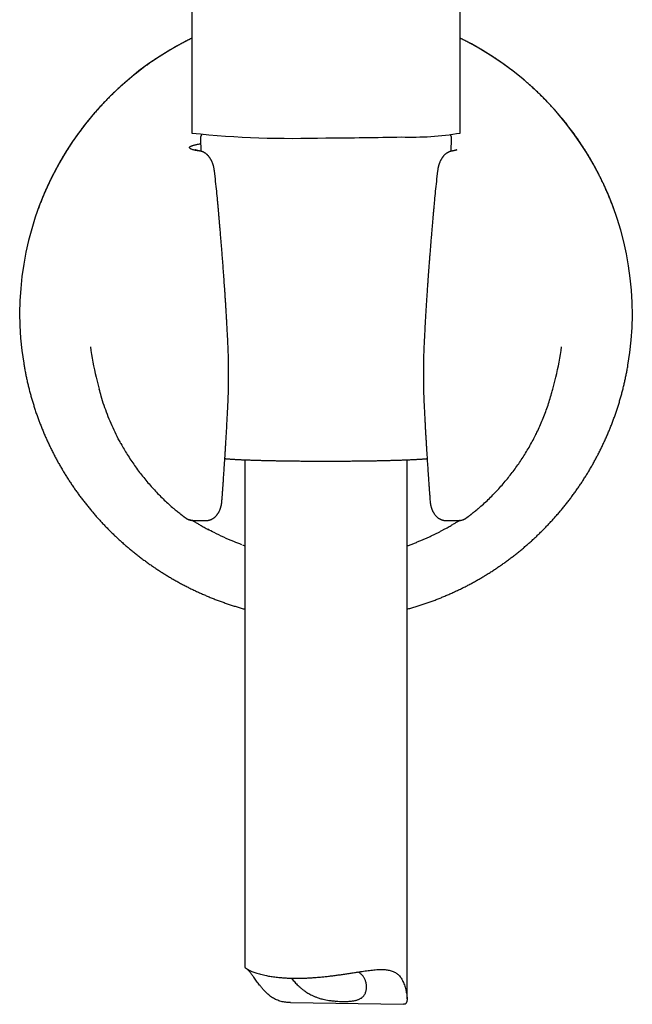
# Model space of a CAD drawing. Header units: millimetres. Extents: x 8 to 743, y 12 to 692.
# Tile 47 of 57: x 357 to 414, y 411 to 502. Entities that reach past the tile are written whole.
import ezdxf

# ---------------------------------------------------------------- set-up
doc = ezdxf.new("R2010")
doc.units = ezdxf.units.MM

msp = doc.modelspace()

# ---------------------------------------------------------------- linework, layer by layer
at = {"color": 7, "linetype": 'Continuous', "lineweight": 30}
for p, q in [((373.393, 556.401), (373.393, 491.441)), ((398.193, 491.441), (398.193, 556.401)), ((374.165, 490.919), (374.216, 489.761)), ((397.37, 489.76), (397.42, 490.919)), ((375.559, 487.179), (375.467, 487.962)), ((396.118, 487.962), (396.027, 487.179)), ((364.527, 468.87), (364.811, 467.772)), ((406.775, 467.772), (407.058, 468.87)), ((376.704, 466.072), (376.704, 466.071)), ((378.293, 461.235), (378.293, 414.304)), ((393.293, 411.398), (393.293, 461.235)), ((374.691, 455.625), (374.714, 455.628)), ((378.056, 453.367), (378.293, 453.282)), ((382.517, 411.053), (392.977, 410.893))]:
    msp.add_line(p, q, dxfattribs=at)
for centre, radius, start, end in [((385.772, 474.74), 28.323, 115.91737, 189.26464), ((385.814, 474.74), 28.323, 350.3279, 64.08267), ((382.695, 580.122), 89.167, 264.01166, 271.99078), ((386.031, 793.231), 302.223, 269.95477, 271.28194), ((393.712, 518.186), 27.117, 268.05779, 279.5113), ((385.767, 474.355), 21.937, 186.98819, 194.48042), ((385.818, 474.355), 21.937, 345.51962, 353.03387)]:
    msp.add_arc(centre, radius, start, end, dxfattribs=at)
for points, knots in [([(373.393, 500.214), (373.293, 500.166), (373.076, 500.059), (372.744, 499.89), (372.396, 499.707), (372.051, 499.519), (371.709, 499.326), (371.37, 499.129), (371.033, 498.927), (370.699, 498.72), (370.368, 498.509), (370.04, 498.293), (369.716, 498.073), (369.394, 497.848), (369.075, 497.619), (368.759, 497.385), (368.447, 497.147), (368.138, 496.905), (367.833, 496.658), (367.531, 496.407), (367.232, 496.152), (366.937, 495.893), (366.646, 495.63), (366.358, 495.363), (366.074, 495.092), (365.794, 494.817), (365.517, 494.538), (365.245, 494.256), (364.976, 493.969), (364.712, 493.679), (364.451, 493.385), (364.195, 493.088), (363.943, 492.787), (363.695, 492.483), (363.451, 492.175), (363.211, 491.864), (362.976, 491.55), (362.745, 491.233), (362.519, 490.912), (362.297, 490.588), (362.08, 490.261), (361.867, 489.932), (361.659, 489.599), (361.455, 489.263), (361.256, 488.925), (361.062, 488.584), (360.872, 488.24), (360.687, 487.894), (360.508, 487.545), (360.333, 487.193), (360.162, 486.84), (359.997, 486.484), (359.837, 486.125), (359.682, 485.765), (359.531, 485.402), (359.386, 485.038), (359.265, 484.722), (359.194, 484.527), (359.167, 484.455)], [0, 0, 0, 0, 0.015302, 0.033341, 0.05138, 0.06942, 0.087459, 0.105498, 0.123538, 0.141577, 0.159616, 0.177656, 0.195695, 0.213734, 0.231774, 0.249813, 0.267852, 0.285892, 0.303931, 0.32197, 0.34001, 0.358049, 0.376088, 0.394128, 0.412167, 0.430206, 0.448245, 0.466285, 0.484324, 0.502363, 0.520403, 0.538442, 0.556481, 0.57452, 0.59256, 0.610599, 0.628638, 0.646677, 0.664716, 0.682756, 0.700795, 0.718834, 0.736873, 0.754913, 0.772952, 0.790991, 0.80903, 0.827069, 0.845109, 0.863148, 0.881187, 0.899226, 0.917265, 0.935305, 0.953344, 0.971383, 0.989422, 1, 1, 1, 1]), ([(412.521, 484.17), (412.481, 484.281), (412.397, 484.516), (412.263, 484.872), (412.12, 485.238), (411.972, 485.601), (411.819, 485.963), (411.661, 486.322), (411.498, 486.679), (411.33, 487.034), (411.158, 487.386), (410.98, 487.736), (410.797, 488.084), (410.61, 488.429), (410.418, 488.771), (410.221, 489.111), (410.019, 489.447), (409.813, 489.781), (409.603, 490.113), (409.387, 490.441), (409.167, 490.766), (408.943, 491.088), (408.714, 491.407), (408.481, 491.723), (408.243, 492.035), (408.001, 492.344), (407.755, 492.65), (407.505, 492.953), (407.25, 493.251), (406.992, 493.547), (406.729, 493.838), (406.462, 494.127), (406.192, 494.411), (405.917, 494.691), (405.639, 494.968), (405.356, 495.241), (405.07, 495.51), (404.781, 495.775), (404.487, 496.036), (404.19, 496.292), (403.89, 496.545), (403.586, 496.794), (403.278, 497.038), (402.968, 497.278), (402.654, 497.513), (402.336, 497.745), (402.016, 497.972), (401.692, 498.194), (401.366, 498.412), (401.036, 498.625), (400.703, 498.834), (400.368, 499.038), (400.03, 499.238), (399.689, 499.432), (399.345, 499.622), (398.999, 499.808), (398.65, 499.988), (398.381, 500.123), (398.228, 500.197), (398.193, 500.214)], [0, 0, 0, 0, 0.0161181, 0.0339096, 0.0517012, 0.0694927, 0.0872843, 0.1050758, 0.1228674, 0.1406589, 0.1584505, 0.176242, 0.1940336, 0.2118252, 0.2296168, 0.2474083, 0.2651999, 0.2829915, 0.3007831, 0.3185747, 0.3363663, 0.3541579, 0.3719495, 0.3897411, 0.4075327, 0.4253243, 0.4431159, 0.4609075, 0.4786991, 0.4964908, 0.5142824, 0.532074, 0.5498657, 0.5676573, 0.585449, 0.6032406, 0.6210323, 0.6388239, 0.6566156, 0.6744072, 0.6921989, 0.7099906, 0.7277823, 0.7455739, 0.7633656, 0.7811573, 0.798949, 0.8167407, 0.8345324, 0.8523241, 0.8701158, 0.8879075, 0.9056992, 0.923491, 0.9412827, 0.9590744, 0.9768661, 0.9946579, 1, 1, 1, 1]), ([(374.291, 491.279), (374.283, 491.27), (374.267, 491.251), (374.243, 491.216), (374.22, 491.175), (374.199, 491.129), (374.183, 491.079), (374.171, 491.026), (374.165, 490.972), (374.165, 490.937), (374.165, 490.919)], [0, 0, 0, 0, 0.110239, 0.23076, 0.350512, 0.483426, 0.615331, 0.745641, 0.874182, 1, 1, 1, 1]), ([(397.419, 490.919), (397.42, 490.928), (397.421, 490.954), (397.418, 490.998), (397.41, 491.049), (397.397, 491.098), (397.38, 491.144), (397.359, 491.186), (397.336, 491.225), (397.314, 491.256), (397.3, 491.273), (397.294, 491.28)], [0, 0, 0, 0, 0.062439, 0.187786, 0.311561, 0.434008, 0.555424, 0.676143, 0.796579, 0.917312, 1, 1, 1, 1]), ([(373.981, 489.786), (373.921, 489.797), (373.802, 489.82), (373.65, 489.854), (373.516, 489.889), (373.404, 489.924), (373.312, 489.96), (373.242, 489.996), (373.192, 490.032), (373.163, 490.067), (373.155, 490.103), (373.167, 490.139), (373.2, 490.175), (373.251, 490.209), (373.316, 490.241), (373.392, 490.272), (373.483, 490.302), (373.588, 490.332), (373.708, 490.361), (373.843, 490.39), (373.999, 490.421), (374.12, 490.441), (374.186, 490.452)], [0, 0, 0, 0, 0.052603, 0.105172, 0.1578, 0.21058, 0.263602, 0.316958, 0.369489, 0.421923, 0.474346, 0.52684, 0.579492, 0.632382, 0.677689, 0.722821, 0.767828, 0.812765, 0.857684, 0.902637, 0.947679, 1, 1, 1, 1]), ([(374.159, 489.773), (374.14, 489.776), (374.103, 489.783), (374.054, 489.792), (374.012, 489.801), (373.977, 489.808), (373.947, 489.815), (373.921, 489.821), (373.898, 489.826), (373.878, 489.831), (373.858, 489.836), (373.838, 489.841), (373.818, 489.846), (373.798, 489.851), (373.781, 489.856), (373.768, 489.86), (373.757, 489.863), (373.747, 489.866), (373.738, 489.869), (373.727, 489.872), (373.717, 489.876), (373.709, 489.879), (373.704, 489.881), (373.701, 489.882), (373.701, 489.882), (373.701, 489.882)], [0, 0, 0, 0, 0.073216, 0.139503, 0.198869, 0.251319, 0.296861, 0.337722, 0.375563, 0.413697, 0.448583, 0.486879, 0.530922, 0.580582, 0.620134, 0.654217, 0.682835, 0.710688, 0.744178, 0.783233, 0.832607, 0.883854, 0.933547, 0.976258, 1, 1, 1, 1]), ([(375.467, 487.962), (375.461, 488.008), (375.45, 488.096), (375.427, 488.219), (375.403, 488.325), (375.38, 488.412), (375.358, 488.487), (375.336, 488.558), (375.311, 488.63), (375.283, 488.702), (375.255, 488.771), (375.226, 488.834), (375.197, 488.895), (375.166, 488.956), (375.133, 489.015), (375.101, 489.068), (375.066, 489.125), (375.029, 489.178), (374.995, 489.225), (374.967, 489.261), (374.938, 489.297), (374.907, 489.333), (374.875, 489.368), (374.844, 489.4), (374.816, 489.428), (374.789, 489.452), (374.761, 489.478), (374.726, 489.507), (374.686, 489.539), (374.648, 489.566), (374.615, 489.588), (374.584, 489.608), (374.549, 489.629), (374.509, 489.651), (374.465, 489.674), (374.42, 489.694), (374.376, 489.712), (374.336, 489.726), (374.297, 489.739), (374.257, 489.751), (374.21, 489.763), (374.177, 489.769), (374.159, 489.773)], [0, 0, 0, 0, 0.053741, 0.102334, 0.144845, 0.180694, 0.209533, 0.239628, 0.269684, 0.302147, 0.335121, 0.363431, 0.389915, 0.420932, 0.451051, 0.477347, 0.502621, 0.538671, 0.561754, 0.580252, 0.599999, 0.622107, 0.643643, 0.663649, 0.680738, 0.695943, 0.710958, 0.730733, 0.755421, 0.776634, 0.792133, 0.806618, 0.824002, 0.843928, 0.864633, 0.885855, 0.905587, 0.922356, 0.935599, 0.952792, 0.97421, 1, 1, 1, 1]), ([(397.427, 489.773), (397.414, 489.77), (397.392, 489.766), (397.356, 489.757), (397.319, 489.748), (397.277, 489.736), (397.235, 489.721), (397.192, 489.705), (397.151, 489.687), (397.113, 489.67), (397.074, 489.65), (397.031, 489.626), (396.987, 489.599), (396.944, 489.571), (396.901, 489.54), (396.851, 489.501), (396.791, 489.449), (396.732, 489.391), (396.678, 489.333), (396.633, 489.28), (396.599, 489.237), (396.574, 489.202), (396.556, 489.178), (396.54, 489.155), (396.522, 489.128), (396.502, 489.097), (396.479, 489.059), (396.456, 489.021), (396.433, 488.98), (396.406, 488.931), (396.375, 488.867), (396.342, 488.796), (396.315, 488.732), (396.294, 488.68), (396.278, 488.639), (396.265, 488.603), (396.254, 488.569), (396.242, 488.533), (396.227, 488.487), (396.21, 488.43), (396.191, 488.36), (396.171, 488.277), (396.151, 488.182), (396.133, 488.076), (396.123, 488.001), (396.118, 487.962)], [0, 0, 0, 0, 0.021592, 0.039155, 0.053418, 0.070165, 0.087369, 0.104875, 0.123632, 0.140886, 0.158936, 0.180597, 0.204286, 0.22368, 0.245617, 0.271678, 0.307044, 0.348952, 0.381273, 0.410508, 0.440933, 0.454418, 0.467096, 0.479592, 0.492431, 0.508851, 0.529402, 0.550363, 0.566683, 0.589407, 0.623203, 0.657254, 0.687113, 0.707078, 0.724825, 0.740402, 0.753871, 0.768778, 0.788416, 0.812817, 0.841917, 0.875551, 0.913402, 0.9551, 1, 1, 1, 1]), ([(397.883, 489.881), (397.884, 489.881), (397.884, 489.881), (397.883, 489.881), (397.88, 489.88), (397.876, 489.878), (397.872, 489.877), (397.866, 489.875), (397.859, 489.872), (397.849, 489.869), (397.837, 489.865), (397.824, 489.862), (397.811, 489.858), (397.799, 489.854), (397.786, 489.851), (397.771, 489.847), (397.755, 489.843), (397.738, 489.838), (397.723, 489.834), (397.707, 489.831), (397.692, 489.827), (397.676, 489.823), (397.658, 489.819), (397.636, 489.814), (397.608, 489.808), (397.573, 489.801), (397.531, 489.792), (397.482, 489.783), (397.446, 489.776), (397.427, 489.773)], [0, 0, 0, 0, 0.00941, 0.045791, 0.080145, 0.112172, 0.141747, 0.169572, 0.201994, 0.240537, 0.283475, 0.324171, 0.359291, 0.389199, 0.420104, 0.454165, 0.491371, 0.523627, 0.554376, 0.58362, 0.611363, 0.63761, 0.66636, 0.701137, 0.746346, 0.798836, 0.858605, 0.925657, 1, 1, 1, 1]), ([(375.742, 485.417), (375.714, 485.71), (375.658, 486.299), (375.592, 486.885), (375.559, 487.179)], [0, 0, 0, 0, 0.499706, 1, 1, 1, 1]), ([(396.027, 487.179), (395.994, 486.885), (395.927, 486.299), (395.871, 485.71), (395.843, 485.417)], [0, 0, 0, 0, 0.500294, 1, 1, 1, 1]), ([(376.707, 472.207), (376.699, 472.377), (376.682, 472.711), (376.656, 473.202), (376.63, 473.675), (376.605, 474.129), (376.579, 474.565), (376.554, 474.983), (376.529, 475.394), (376.504, 475.799), (376.478, 476.194), (376.454, 476.568), (376.43, 476.919), (376.408, 477.248), (376.386, 477.555), (376.366, 477.839), (376.347, 478.105), (376.329, 478.36), (376.304, 478.696), (376.273, 479.122), (376.235, 479.615), (376.198, 480.094), (376.162, 480.558), (376.124, 481.031), (376.085, 481.505), (376.046, 481.972), (376.01, 482.401), (375.977, 482.792), (375.953, 483.068), (375.936, 483.258), (375.927, 483.366), (375.918, 483.47), (375.909, 483.568), (375.901, 483.654), (375.895, 483.725), (375.89, 483.782), (375.886, 483.824), (375.884, 483.854), (375.882, 483.871), (375.881, 483.886), (375.88, 483.901), (375.877, 483.924), (375.874, 483.963), (375.869, 484.022), (375.862, 484.103), (375.853, 484.204), (375.842, 484.322), (375.83, 484.46), (375.816, 484.615), (375.8, 484.789), (375.782, 484.982), (375.763, 485.193), (375.749, 485.34), (375.742, 485.417)], [0, 0, 0, 0, 0.03853, 0.075671, 0.111422, 0.145784, 0.178757, 0.21034, 0.240534, 0.272144, 0.302073, 0.330321, 0.356889, 0.381776, 0.404983, 0.426509, 0.446353, 0.465286, 0.48444, 0.522742, 0.561943, 0.596412, 0.63155, 0.667356, 0.703739, 0.739285, 0.773522, 0.801269, 0.828091, 0.836329, 0.844477, 0.852533, 0.860154, 0.866736, 0.872002, 0.876327, 0.87971, 0.881629, 0.883019, 0.883694, 0.88489, 0.886633, 0.888923, 0.893725, 0.899926, 0.907528, 0.916532, 0.926936, 0.938742, 0.951951, 0.966563, 0.982579, 1, 1, 1, 1]), ([(395.843, 485.417), (395.835, 485.332), (395.821, 485.171), (395.8, 484.942), (395.781, 484.736), (395.764, 484.554), (395.75, 484.396), (395.738, 484.262), (395.728, 484.151), (395.721, 484.068), (395.715, 484.009), (395.712, 483.972), (395.71, 483.945), (395.708, 483.921), (395.704, 483.882), (395.699, 483.821), (395.691, 483.737), (395.683, 483.643), (395.674, 483.543), (395.662, 483.399), (395.645, 483.207), (395.624, 482.972), (395.603, 482.728), (395.582, 482.483), (395.562, 482.237), (395.532, 481.883), (395.494, 481.427), (395.449, 480.871), (395.414, 480.439), (395.39, 480.125), (395.374, 479.919), (395.357, 479.702), (395.339, 479.467), (395.32, 479.217), (395.3, 478.949), (395.278, 478.654), (395.254, 478.331), (395.229, 477.978), (395.203, 477.605), (395.175, 477.211), (395.147, 476.798), (395.118, 476.363), (395.089, 475.909), (395.059, 475.434), (395.028, 474.939), (394.998, 474.426), (394.968, 473.897), (394.937, 473.351), (394.907, 472.786), (394.888, 472.402), (394.878, 472.207)], [0, 0, 0, 0, 0.019226, 0.036642, 0.052248, 0.066046, 0.078037, 0.088221, 0.0966, 0.103173, 0.107133, 0.109937, 0.11167, 0.11335, 0.115282, 0.120632, 0.127221, 0.134393, 0.141989, 0.150009, 0.166995, 0.185614, 0.203617, 0.222469, 0.241158, 0.259645, 0.302857, 0.344933, 0.385876, 0.400975, 0.416233, 0.432681, 0.450402, 0.469393, 0.489656, 0.51119, 0.536345, 0.563037, 0.591267, 0.621034, 0.652338, 0.68518, 0.719559, 0.755476, 0.79293, 0.831922, 0.871715, 0.912993, 0.955754, 1, 1, 1, 1]), ([(376.706, 466.072), (376.721, 466.413), (376.752, 467.095), (376.777, 468.118), (376.786, 469.14), (376.777, 470.162), (376.753, 471.185), (376.722, 471.866), (376.707, 472.207)], [0, 0, 0, 0, 0.1671604, 0.3339085, 0.5004048, 0.6668111, 0.8332891, 1, 1, 1, 1]), ([(394.878, 472.207), (394.863, 471.866), (394.832, 471.185), (394.808, 470.162), (394.8, 469.14), (394.809, 468.118), (394.834, 467.095), (394.864, 466.413), (394.879, 466.072)], [0, 0, 0, 0, 0.166711, 0.333189, 0.499595, 0.666091, 0.83284, 1, 1, 1, 1]), ([(357.819, 470.18), (357.829, 470.118), (357.86, 469.927), (357.918, 469.607), (357.991, 469.221), (358.07, 468.837), (358.155, 468.454), (358.245, 468.072), (358.34, 467.691), (358.44, 467.311), (358.546, 466.933), (358.657, 466.557), (358.773, 466.182), (358.894, 465.809), (359.021, 465.437), (359.152, 465.067), (359.289, 464.699), (359.431, 464.333), (359.577, 463.969), (359.729, 463.607), (359.886, 463.248), (360.048, 462.89), (360.215, 462.535), (360.386, 462.182), (360.563, 461.831), (360.744, 461.483), (360.93, 461.138), (361.121, 460.795), (361.317, 460.454), (361.518, 460.117), (361.723, 459.782), (361.932, 459.45), (362.147, 459.121), (362.365, 458.796), (362.589, 458.473), (362.816, 458.153), (363.049, 457.836), (363.285, 457.523), (363.526, 457.213), (363.771, 456.907), (364.02, 456.603), (364.274, 456.304), (364.532, 456.007), (364.793, 455.715), (365.059, 455.426), (365.329, 455.141), (365.603, 454.859), (365.88, 454.582), (366.162, 454.308), (366.447, 454.038), (366.736, 453.772), (367.028, 453.51), (367.324, 453.253), (367.624, 452.999), (367.927, 452.749), (368.234, 452.504), (368.544, 452.263), (368.857, 452.026), (369.173, 451.794), (369.493, 451.566), (369.816, 451.343), (370.142, 451.124), (370.471, 450.909), (370.803, 450.7), (371.137, 450.494), (371.475, 450.294), (371.815, 450.098), (372.158, 449.907), (372.504, 449.72), (372.852, 449.539), (373.202, 449.362), (373.555, 449.19), (373.911, 449.023), (374.269, 448.861), (374.628, 448.704), (374.99, 448.552), (375.355, 448.405), (375.721, 448.263), (376.089, 448.126), (376.459, 447.994), (376.83, 447.867), (377.204, 447.746), (377.579, 447.63), (377.942, 447.522), (378.18, 447.456), (378.293, 447.425)], [0, 0, 0, 0, 0.005861, 0.018, 0.03014, 0.04228, 0.054419, 0.066559, 0.078698, 0.090838, 0.102977, 0.115117, 0.127256, 0.139396, 0.151536, 0.163675, 0.175815, 0.187954, 0.200094, 0.212234, 0.224373, 0.236513, 0.248652, 0.260792, 0.272932, 0.285071, 0.297211, 0.30935, 0.32149, 0.33363, 0.345769, 0.357909, 0.370049, 0.382188, 0.394328, 0.406468, 0.418607, 0.430747, 0.442887, 0.455026, 0.467166, 0.479306, 0.491445, 0.503585, 0.515725, 0.527864, 0.540004, 0.552144, 0.564284, 0.576423, 0.588563, 0.600703, 0.612843, 0.624982, 0.637122, 0.649262, 0.661402, 0.673541, 0.685681, 0.697821, 0.709961, 0.722101, 0.73424, 0.74638, 0.75852, 0.77066, 0.7828, 0.794939, 0.807079, 0.819219, 0.831359, 0.843499, 0.855639, 0.867778, 0.879918, 0.892058, 0.904198, 0.916338, 0.928478, 0.940618, 0.952758, 0.964897, 0.977037, 0.989177, 1, 1, 1, 1]), ([(393.293, 447.425), (393.349, 447.441), (393.533, 447.49), (393.841, 447.58), (394.216, 447.694), (394.59, 447.813), (394.963, 447.937), (395.334, 448.067), (395.702, 448.202), (396.069, 448.341), (396.434, 448.486), (396.797, 448.636), (397.158, 448.791), (397.517, 448.951), (397.873, 449.116), (398.227, 449.285), (398.579, 449.46), (398.928, 449.639), (399.275, 449.824), (399.619, 450.013), (399.961, 450.207), (400.299, 450.405), (400.635, 450.608), (400.968, 450.816), (401.299, 451.029), (401.626, 451.246), (401.95, 451.467), (402.271, 451.693), (402.589, 451.923), (402.904, 452.158), (403.215, 452.397), (403.523, 452.641), (403.828, 452.888), (404.129, 453.14), (404.427, 453.396), (404.721, 453.656), (405.012, 453.92), (405.298, 454.188), (405.581, 454.46), (405.861, 454.736), (406.136, 455.016), (406.408, 455.3), (406.675, 455.587), (406.939, 455.878), (407.198, 456.172), (407.453, 456.471), (407.705, 456.772), (407.952, 457.077), (408.194, 457.386), (408.433, 457.698), (408.667, 458.013), (408.897, 458.331), (409.122, 458.653), (409.343, 458.977), (409.559, 459.305), (409.771, 459.635), (409.978, 459.969), (410.18, 460.305), (410.378, 460.644), (410.571, 460.986), (410.76, 461.33), (410.943, 461.677), (411.122, 462.027), (411.296, 462.379), (411.464, 462.733), (411.629, 463.09), (411.788, 463.448), (411.942, 463.809), (412.091, 464.172), (412.235, 464.538), (412.374, 464.905), (412.507, 465.274), (412.636, 465.644), (412.76, 466.017), (412.878, 466.391), (412.991, 466.767), (413.099, 467.144), (413.202, 467.523), (413.299, 467.903), (413.391, 468.285), (413.478, 468.668), (413.56, 469.052), (413.636, 469.437), (413.694, 469.747), (413.724, 469.929), (413.733, 469.982)], [0, 0, 0, 0, 0.005494, 0.01771, 0.029926, 0.042142, 0.054358, 0.066574, 0.07879, 0.091006, 0.103222, 0.115438, 0.127654, 0.13987, 0.152086, 0.164302, 0.176518, 0.188734, 0.20095, 0.213166, 0.225382, 0.237598, 0.249814, 0.26203, 0.274246, 0.286462, 0.298678, 0.310893, 0.323109, 0.335325, 0.347541, 0.359757, 0.371973, 0.384189, 0.396405, 0.408621, 0.420837, 0.433053, 0.445268, 0.457484, 0.4697, 0.481916, 0.494132, 0.506348, 0.518564, 0.530779, 0.542995, 0.555211, 0.567427, 0.579643, 0.591858, 0.604074, 0.61629, 0.628506, 0.640722, 0.652937, 0.665153, 0.677369, 0.689585, 0.701801, 0.714016, 0.726232, 0.738448, 0.750664, 0.762879, 0.775095, 0.787311, 0.799527, 0.811742, 0.823958, 0.836174, 0.848389, 0.860605, 0.872821, 0.885037, 0.897252, 0.909468, 0.921684, 0.933899, 0.946115, 0.958331, 0.970547, 0.982762, 0.994978, 1, 1, 1, 1]), ([(366.789, 462.784), (366.752, 462.849), (366.568, 463.174), (366.27, 463.776), (365.896, 464.589), (365.558, 465.418), (365.255, 466.26), (365.004, 467.045), (364.871, 467.553), (364.814, 467.773)], [0, 0, 0, 0, 0.041759, 0.208088, 0.374418, 0.540747, 0.707076, 0.873406, 1, 1, 1, 1]), ([(405.211, 463.577), (405.245, 463.644), (405.375, 463.901), (405.583, 464.356), (405.836, 464.944), (406.07, 465.538), (406.287, 466.14), (406.486, 466.747), (406.649, 467.292), (406.737, 467.635), (406.773, 467.773)], [0, 0, 0, 0, 0.049953, 0.192485, 0.335016, 0.477547, 0.620078, 0.762609, 0.905141, 1, 1, 1, 1]), ([(376.163, 457.414), (376.167, 457.471), (376.175, 457.581), (376.187, 457.735), (376.197, 457.872), (376.205, 457.99), (376.212, 458.09), (376.218, 458.167), (376.222, 458.223), (376.225, 458.263), (376.227, 458.291), (376.229, 458.319), (376.231, 458.353), (376.235, 458.399), (376.239, 458.454), (376.243, 458.518), (376.248, 458.593), (376.255, 458.689), (376.264, 458.811), (376.275, 458.964), (376.287, 459.138), (376.301, 459.335), (376.316, 459.553), (376.332, 459.794), (376.349, 460.045), (376.367, 460.305), (376.385, 460.572), (376.404, 460.855), (376.423, 461.156), (376.444, 461.472), (376.465, 461.803), (376.486, 462.148), (376.509, 462.51), (376.533, 462.915), (376.56, 463.364), (376.588, 463.86), (376.618, 464.379), (376.647, 464.922), (376.677, 465.489), (376.696, 465.874), (376.706, 466.071)], [0, 0, 0, 0, 0.020042, 0.037969, 0.053782, 0.067481, 0.079067, 0.08854, 0.094259, 0.098789, 0.102132, 0.104287, 0.108532, 0.113798, 0.120176, 0.127665, 0.136265, 0.145977, 0.161129, 0.178743, 0.198925, 0.221672, 0.246985, 0.274862, 0.305302, 0.334144, 0.36496, 0.397751, 0.432515, 0.469251, 0.50725, 0.547151, 0.588952, 0.632654, 0.687155, 0.744348, 0.804229, 0.866799, 0.932057, 1, 1, 1, 1]), ([(394.879, 466.071), (394.888, 465.907), (394.904, 465.584), (394.928, 465.109), (394.953, 464.651), (394.977, 464.212), (395.001, 463.792), (395.024, 463.392), (395.046, 463.012), (395.068, 462.649), (395.09, 462.301), (395.11, 461.968), (395.13, 461.65), (395.15, 461.35), (395.168, 461.068), (395.185, 460.804), (395.202, 460.557), (395.216, 460.336), (395.23, 460.138), (395.241, 459.963), (395.252, 459.802), (395.263, 459.653), (395.275, 459.472), (395.29, 459.259), (395.303, 459.067), (395.313, 458.937), (395.318, 458.864), (395.323, 458.792), (395.328, 458.723), (395.332, 458.655), (395.337, 458.586), (395.343, 458.508), (395.35, 458.414), (395.358, 458.299), (395.368, 458.162), (395.379, 458.005), (395.392, 457.827), (395.407, 457.627), (395.417, 457.487), (395.422, 457.414)], [0, 0, 0, 0, 0.056758, 0.111491, 0.164197, 0.214876, 0.263526, 0.309333, 0.353182, 0.395073, 0.435005, 0.473731, 0.510416, 0.545059, 0.57766, 0.608217, 0.636729, 0.663197, 0.685054, 0.705287, 0.723895, 0.740883, 0.756899, 0.786878, 0.814897, 0.823572, 0.83204, 0.840301, 0.848355, 0.856203, 0.863843, 0.87234, 0.883261, 0.896619, 0.912415, 0.930651, 0.951326, 0.974442, 1, 1, 1, 1]), ([(399.889, 456.735), (400.044, 456.87), (400.354, 457.14), (400.804, 457.561), (401.243, 457.995), (401.669, 458.44), (402.083, 458.898), (402.475, 459.358), (402.848, 459.82), (403.201, 460.282), (403.541, 460.754), (403.868, 461.234), (404.189, 461.734), (404.502, 462.251), (404.805, 462.788), (405.082, 463.308), (405.25, 463.653), (405.327, 463.812)], [0, 0, 0, 0, 0.068585, 0.13717, 0.205756, 0.274344, 0.342933, 0.411526, 0.476201, 0.540878, 0.605556, 0.670235, 0.734913, 0.80351, 0.872104, 0.940696, 1, 1, 1, 1]), ([(366.787, 462.782), (366.797, 462.764), (366.898, 462.575), (367.102, 462.222), (367.409, 461.713), (367.736, 461.205), (368.085, 460.696), (368.448, 460.197), (368.824, 459.709), (369.215, 459.232), (369.612, 458.775), (370.013, 458.338), (370.417, 457.92), (370.832, 457.513), (371.258, 457.117), (371.551, 456.862), (371.697, 456.735)], [0, 0, 0, 0, 0.007898, 0.082137, 0.156377, 0.235116, 0.313855, 0.392593, 0.471332, 0.550069, 0.628807, 0.703045, 0.777284, 0.851522, 0.925761, 1, 1, 1, 1]), ([(376.435, 461.347), (376.436, 461.347), (376.464, 461.344), (376.524, 461.338), (376.615, 461.33), (376.711, 461.322), (376.811, 461.315), (376.916, 461.307), (377.025, 461.3), (377.139, 461.292), (377.258, 461.285), (377.38, 461.278), (377.508, 461.271), (377.639, 461.264), (377.775, 461.257), (377.915, 461.251), (378.06, 461.244), (378.208, 461.238), (378.361, 461.232), (378.518, 461.226), (378.678, 461.22), (378.842, 461.214), (379.011, 461.208), (379.182, 461.203), (379.358, 461.197), (379.536, 461.192), (379.719, 461.187), (379.904, 461.182), (380.093, 461.178), (380.285, 461.173), (380.48, 461.168), (380.677, 461.164), (380.878, 461.16), (381.081, 461.156), (381.287, 461.152), (381.495, 461.149), (381.67, 461.146), (381.814, 461.144), (381.958, 461.141), (382.139, 461.139), (382.355, 461.136), (382.574, 461.133), (382.795, 461.131), (383.017, 461.128), (383.241, 461.126), (383.466, 461.124), (383.692, 461.122), (383.919, 461.121), (384.148, 461.119), (384.377, 461.118), (384.608, 461.117), (384.838, 461.116), (385.07, 461.115), (385.301, 461.115), (385.533, 461.115), (385.766, 461.114), (385.998, 461.115), (386.23, 461.115), (386.462, 461.115), (386.693, 461.116), (386.924, 461.117), (387.154, 461.118), (387.384, 461.119), (387.613, 461.12), (387.84, 461.122), (388.067, 461.124), (388.292, 461.126), (388.516, 461.128), (388.739, 461.13), (388.96, 461.133), (389.179, 461.135), (389.396, 461.138), (389.612, 461.141), (389.825, 461.144), (390.036, 461.148), (390.245, 461.151), (390.451, 461.155), (390.655, 461.159), (390.856, 461.163), (391.054, 461.167), (391.25, 461.172), (391.442, 461.176), (391.632, 461.181), (391.818, 461.186), (392.001, 461.191), (392.181, 461.196), (392.357, 461.201), (392.53, 461.207), (392.699, 461.213), (392.864, 461.218), (393.026, 461.224), (393.183, 461.23), (393.337, 461.236), (393.486, 461.243), (393.631, 461.249), (393.773, 461.256), (393.909, 461.262), (394.042, 461.269), (394.17, 461.276), (394.294, 461.283), (394.413, 461.29), (394.528, 461.297), (394.638, 461.305), (394.744, 461.312), (394.845, 461.32), (394.941, 461.328), (395.033, 461.336), (395.102, 461.342), (395.14, 461.346), (395.15, 461.347)], [0, 0, 0, 0, 0.000187, 0.010195, 0.020106, 0.029945, 0.039729, 0.049471, 0.059179, 0.06886, 0.078519, 0.08816, 0.097785, 0.107398, 0.117, 0.126593, 0.136179, 0.145757, 0.155329, 0.164896, 0.174459, 0.184018, 0.193573, 0.203125, 0.212674, 0.22222, 0.231765, 0.241307, 0.250848, 0.260387, 0.269924, 0.27946, 0.288995, 0.298529, 0.308062, 0.317593, 0.327124, 0.331898, 0.336911, 0.346441, 0.35597, 0.365498, 0.375026, 0.384553, 0.39408, 0.403607, 0.413133, 0.422659, 0.432185, 0.44171, 0.451236, 0.460761, 0.470286, 0.479811, 0.489336, 0.498861, 0.508385, 0.51791, 0.527435, 0.53696, 0.546485, 0.55601, 0.565535, 0.575061, 0.584586, 0.594112, 0.603638, 0.613165, 0.622691, 0.632219, 0.641746, 0.651274, 0.660803, 0.670332, 0.679862, 0.689392, 0.698924, 0.708456, 0.717989, 0.727523, 0.737058, 0.746594, 0.756132, 0.765671, 0.775212, 0.784755, 0.794299, 0.803846, 0.813396, 0.822948, 0.832503, 0.842062, 0.851625, 0.861192, 0.870765, 0.880343, 0.889928, 0.89952, 0.909122, 0.918734, 0.928359, 0.937998, 0.947654, 0.957332, 0.967035, 0.976771, 0.986546, 0.996372, 1, 1, 1, 1]), ([(374.715, 455.626), (374.745, 455.627), (374.799, 455.627), (374.873, 455.635), (374.927, 455.645), (374.965, 455.653), (374.989, 455.659), (375.011, 455.665), (375.044, 455.675), (375.09, 455.689), (375.142, 455.709), (375.19, 455.73), (375.235, 455.752), (375.286, 455.778), (375.341, 455.81), (375.394, 455.846), (375.447, 455.884), (375.504, 455.93), (375.557, 455.978), (375.603, 456.024), (375.638, 456.062), (375.67, 456.098), (375.702, 456.136), (375.735, 456.178), (375.767, 456.223), (375.799, 456.269), (375.83, 456.318), (375.863, 456.375), (375.902, 456.445), (375.94, 456.523), (375.977, 456.608), (376.007, 456.684), (376.034, 456.76), (376.057, 456.832), (376.076, 456.901), (376.092, 456.961), (376.104, 457.012), (376.115, 457.061), (376.124, 457.11), (376.134, 457.166), (376.144, 457.233), (376.155, 457.317), (376.16, 457.38), (376.163, 457.414)], [0, 0, 0, 0, 0.033548, 0.06129, 0.082726, 0.09459, 0.103127, 0.111768, 0.12265, 0.144829, 0.168111, 0.188265, 0.207416, 0.230057, 0.257884, 0.283565, 0.308977, 0.337718, 0.373532, 0.398212, 0.417825, 0.437161, 0.458401, 0.479579, 0.504317, 0.526918, 0.550072, 0.57644, 0.607643, 0.648829, 0.682844, 0.718765, 0.746432, 0.776536, 0.803889, 0.827492, 0.848541, 0.866737, 0.885775, 0.905757, 0.930646, 0.962235, 1, 1, 1, 1]), ([(395.422, 457.414), (395.424, 457.389), (395.428, 457.345), (395.434, 457.288), (395.44, 457.243), (395.446, 457.204), (395.453, 457.159), (395.462, 457.105), (395.475, 457.042), (395.49, 456.973), (395.508, 456.905), (395.526, 456.84), (395.544, 456.782), (395.563, 456.726), (395.584, 456.669), (395.608, 456.608), (395.634, 456.549), (395.659, 456.495), (395.682, 456.45), (395.701, 456.412), (395.721, 456.377), (395.744, 456.338), (395.771, 456.294), (395.802, 456.247), (395.84, 456.192), (395.89, 456.127), (395.952, 456.055), (396.015, 455.99), (396.077, 455.934), (396.144, 455.879), (396.203, 455.837), (396.248, 455.809), (396.274, 455.793), (396.305, 455.775), (396.344, 455.755), (396.386, 455.734), (396.428, 455.716), (396.465, 455.701), (396.498, 455.689), (396.529, 455.679), (396.56, 455.669), (396.599, 455.658), (396.649, 455.647), (396.712, 455.636), (396.788, 455.627), (396.842, 455.627), (396.871, 455.626)], [0, 0, 0, 0, 0.027279, 0.048905, 0.064588, 0.077865, 0.092861, 0.115092, 0.140258, 0.165537, 0.195561, 0.221176, 0.244406, 0.267586, 0.289818, 0.317112, 0.344772, 0.368676, 0.38902, 0.406748, 0.421362, 0.439129, 0.461958, 0.485757, 0.509236, 0.545855, 0.588538, 0.62761, 0.658461, 0.692363, 0.7344, 0.747149, 0.757663, 0.771696, 0.78983, 0.810426, 0.828943, 0.845138, 0.858165, 0.870753, 0.882914, 0.897288, 0.916284, 0.939929, 0.967978, 1, 1, 1, 1]), ([(372.745, 455.905), (372.744, 455.906), (372.708, 455.931), (372.636, 455.985), (372.534, 456.061), (372.423, 456.145), (372.277, 456.258), (372.093, 456.405), (371.898, 456.565), (371.765, 456.678), (371.697, 456.736)], [0, 0, 0, 0, 0.004282, 0.160084, 0.240761, 0.324379, 0.483854, 0.648031, 0.81936, 1, 1, 1, 1]), ([(371.7, 456.736), (371.749, 456.694), (371.844, 456.613), (371.981, 456.499), (372.107, 456.396), (372.221, 456.305), (372.322, 456.225), (372.411, 456.156), (372.487, 456.097), (372.552, 456.048), (372.605, 456.009), (372.647, 455.977), (372.68, 455.953), (372.708, 455.932), (372.735, 455.912), (372.765, 455.891), (372.797, 455.868), (372.826, 455.847), (372.858, 455.825), (372.896, 455.8), (372.933, 455.776), (372.969, 455.756), (373.011, 455.733), (373.062, 455.71), (373.131, 455.683), (373.218, 455.658), (373.325, 455.638), (373.404, 455.635), (373.446, 455.633)], [0, 0, 0, 0, 0.081421, 0.156718, 0.226088, 0.289726, 0.34737, 0.398808, 0.44404, 0.483415, 0.516989, 0.544746, 0.566741, 0.583537, 0.602689, 0.626686, 0.655412, 0.688827, 0.721581, 0.752068, 0.773369, 0.791774, 0.809235, 0.832259, 0.862966, 0.901332, 0.947159, 1, 1, 1, 1]), ([(398.14, 455.633), (398.182, 455.635), (398.26, 455.638), (398.367, 455.658), (398.455, 455.683), (398.523, 455.71), (398.574, 455.733), (398.617, 455.756), (398.653, 455.776), (398.689, 455.8), (398.728, 455.825), (398.76, 455.847), (398.788, 455.868), (398.821, 455.891), (398.85, 455.912), (398.877, 455.932), (398.905, 455.953), (398.938, 455.977), (398.981, 456.009), (399.034, 456.048), (399.098, 456.097), (399.174, 456.156), (399.263, 456.225), (399.365, 456.305), (399.478, 456.396), (399.604, 456.499), (399.741, 456.613), (399.836, 456.694), (399.886, 456.736)], [0, 0, 0, 0, 0.052841, 0.098668, 0.137034, 0.167741, 0.190765, 0.208226, 0.226631, 0.247932, 0.278419, 0.311173, 0.344588, 0.373314, 0.397311, 0.416463, 0.433259, 0.455254, 0.483011, 0.516585, 0.55596, 0.601192, 0.65263, 0.710274, 0.773912, 0.843282, 0.918579, 1, 1, 1, 1]), ([(398.826, 455.895), (398.83, 455.898), (398.846, 455.909), (398.878, 455.932), (398.921, 455.963), (398.977, 456.005), (399.049, 456.058), (399.128, 456.119), (399.205, 456.178), (399.276, 456.233), (399.349, 456.291), (399.426, 456.352), (399.509, 456.419), (399.599, 456.492), (399.695, 456.572), (399.792, 456.653), (399.856, 456.708), (399.889, 456.736)], [0, 0, 0, 0, 0.01961, 0.067888, 0.117533, 0.168841, 0.249477, 0.335237, 0.398262, 0.462649, 0.528589, 0.596259, 0.665826, 0.748238, 0.831256, 0.915104, 1, 1, 1, 1]), ([(373.464, 455.626), (373.424, 455.628), (373.345, 455.63), (373.228, 455.653), (373.142, 455.676), (373.099, 455.696), (373.091, 455.7)], [0, 0, 0, 0, 0.309135, 0.621994, 0.936385, 1, 1, 1, 1]), ([(373.44, 455.628), (373.442, 455.627), (373.459, 455.616), (373.496, 455.593), (373.568, 455.55), (373.664, 455.492), (373.789, 455.417), (373.926, 455.335), (374.076, 455.247), (374.24, 455.152), (374.418, 455.049), (374.613, 454.94), (374.772, 454.852), (374.87, 454.8), (374.894, 454.787)], [0, 0, 0, 0, 0.006033, 0.055166, 0.106787, 0.206121, 0.307475, 0.410936, 0.516597, 0.624559, 0.734941, 0.847877, 0.96352, 1, 1, 1, 1]), ([(373.457, 455.625), (373.577, 455.625), (373.988, 455.624), (374.399, 455.623), (374.691, 455.622)], [0, 0, 0, 0, 0.291596, 1, 1, 1, 1]), ([(393.293, 453.282), (393.308, 453.288), (393.436, 453.331), (393.672, 453.418), (393.999, 453.541), (394.319, 453.668), (394.632, 453.797), (394.936, 453.928), (395.232, 454.06), (395.519, 454.193), (395.797, 454.326), (396.065, 454.459), (396.32, 454.59), (396.562, 454.717), (396.787, 454.838), (396.995, 454.953), (397.187, 455.061), (397.363, 455.162), (397.525, 455.256), (397.673, 455.343), (397.809, 455.424), (397.932, 455.498), (398.028, 455.556), (398.1, 455.6), (398.137, 455.623), (398.155, 455.633), (398.156, 455.634)], [0, 0, 0, 0, 0.006179, 0.053393, 0.101235, 0.149426, 0.19791, 0.246673, 0.295775, 0.34529, 0.395281, 0.445816, 0.496731, 0.54706, 0.596492, 0.644733, 0.691853, 0.737913, 0.782968, 0.827068, 0.870253, 0.912561, 0.954029, 0.976865, 0.998471, 1, 1, 1, 1]), ([(396.894, 455.624), (396.888, 455.623), (396.88, 455.622), (396.872, 455.627), (396.871, 455.628)], [0, 0, 0, 0, 0.788401, 1, 1, 1, 1]), ([(396.894, 455.622), (397.179, 455.623), (397.59, 455.624), (398, 455.625), (398.125, 455.625)], [0, 0, 0, 0, 0.694329, 1, 1, 1, 1]), ([(398.141, 455.634), (398.136, 455.631), (398.129, 455.625), (398.127, 455.626), (398.125, 455.626)], [0, 0, 0, 0, 0.598916, 1, 1, 1, 1]), ([(398.127, 455.627), (398.165, 455.628), (398.242, 455.63), (398.358, 455.653), (398.443, 455.676), (398.487, 455.696), (398.494, 455.7)], [0, 0, 0, 0, 0.298312, 0.616072, 0.935388, 1, 1, 1, 1]), ([(378.02, 453.384), (377.761, 453.48), (377.158, 453.703), (376.298, 454.081), (375.484, 454.472), (375.04, 454.712), (374.847, 454.817)], [0, 0, 0, 0, 0.2072757, 0.4823858, 0.7741496, 1, 1, 1, 1]), ([(378.294, 414.304), (378.294, 414.303), (378.294, 414.299), (378.307, 414.285), (378.331, 414.264), (378.369, 414.235), (378.423, 414.198), (378.494, 414.153), (378.58, 414.104), (378.682, 414.051), (378.799, 413.994), (378.938, 413.933), (379.103, 413.868), (379.296, 413.8), (379.509, 413.732), (379.743, 413.667), (379.998, 413.604), (380.247, 413.551), (380.485, 413.506), (380.706, 413.47), (380.936, 413.436), (381.177, 413.406), (381.427, 413.379), (381.599, 413.364), (381.686, 413.357)], [0, 0, 0, 0, 0.0265145, 0.0655366, 0.1045799, 0.1436052, 0.189123, 0.2346684, 0.2801895, 0.3266244, 0.3730847, 0.4195208, 0.4740222, 0.5285624, 0.5830635, 0.6390385, 0.6950561, 0.7510296, 0.7921845, 0.833357, 0.8745115, 0.9163347, 0.9581771, 1, 1, 1, 1]), ([(382.517, 411.054), (382.442, 411.056), (382.288, 411.06), (382.064, 411.08), (381.844, 411.113), (381.633, 411.159), (381.425, 411.221), (381.224, 411.3), (381.03, 411.395), (380.846, 411.504), (380.671, 411.625), (380.504, 411.756), (380.347, 411.895), (380.179, 412.058), (380.003, 412.245), (379.822, 412.457), (379.658, 412.662), (379.507, 412.859), (379.37, 413.046), (379.238, 413.227), (379.12, 413.391), (379.013, 413.535), (378.917, 413.661), (378.826, 413.777), (378.739, 413.882), (378.657, 413.977), (378.58, 414.06), (378.516, 414.125), (378.482, 414.157), (378.469, 414.17)], [0, 0, 0, 0, 0.0331018, 0.0672464, 0.1007921, 0.1343702, 0.1679079, 0.202856, 0.2378511, 0.2728152, 0.3078177, 0.3428586, 0.3779168, 0.4129429, 0.4606488, 0.5083748, 0.5560903, 0.5983416, 0.6406166, 0.6828772, 0.7251089, 0.7600069, 0.794978, 0.8299588, 0.8649013, 0.8997752, 0.9371826, 0.9746241, 1, 1, 1, 1]), ([(381.686, 413.357), (381.799, 413.349), (382.025, 413.332), (382.378, 413.316), (382.744, 413.306), (383.123, 413.303), (383.513, 413.308), (383.906, 413.32), (384.301, 413.338), (384.696, 413.363), (385.097, 413.395), (385.504, 413.432), (385.914, 413.476), (386.323, 413.524), (386.727, 413.577), (387.127, 413.633), (387.526, 413.691), (387.924, 413.752), (388.319, 413.814), (388.674, 413.87), (388.992, 413.919), (389.274, 413.96), (389.55, 413.999), (389.823, 414.034), (390.091, 414.065), (390.355, 414.089), (390.611, 414.106), (390.848, 414.113), (391.067, 414.111), (391.268, 414.1), (391.462, 414.079), (391.649, 414.047), (391.827, 414.002), (391.993, 413.944), (392.147, 413.873), (392.289, 413.789), (392.421, 413.691), (392.543, 413.577), (392.654, 413.448), (392.764, 413.293), (392.867, 413.111), (392.964, 412.903), (393.047, 412.688), (393.118, 412.468), (393.178, 412.246), (393.226, 412.025), (393.262, 411.812), (393.282, 411.632), (393.292, 411.486), (393.294, 411.368), (393.289, 411.26), (393.276, 411.163), (393.255, 411.08), (393.225, 411.012), (393.187, 410.961), (393.141, 410.925), (393.084, 410.903), (393.03, 410.893), (392.991, 410.894), (392.977, 410.894)], [0, 0, 0, 0, 0.020861, 0.041739, 0.0626, 0.084074, 0.105565, 0.127039, 0.147899, 0.168774, 0.189634, 0.211083, 0.232549, 0.253999, 0.27519, 0.296397, 0.317589, 0.339352, 0.361132, 0.382896, 0.399346, 0.415811, 0.432275, 0.448724, 0.465733, 0.482763, 0.49979, 0.516795, 0.531815, 0.546843, 0.56186, 0.57728, 0.592712, 0.60813, 0.623171, 0.638226, 0.653267, 0.66882, 0.684389, 0.699946, 0.719536, 0.739148, 0.758773, 0.778381, 0.798369, 0.818374, 0.838368, 0.858341, 0.871607, 0.884878, 0.898138, 0.911779, 0.925434, 0.93907, 0.952371, 0.965687, 0.978992, 0.992747, 1, 1, 1, 1]), ([(382.587, 413.311), (382.604, 413.29), (382.66, 413.221), (382.767, 413.097), (382.906, 412.941), (383.057, 412.782), (383.219, 412.622), (383.393, 412.462), (383.579, 412.305), (383.762, 412.164), (383.94, 412.04), (384.11, 411.931), (384.288, 411.829), (384.489, 411.724), (384.715, 411.622), (384.941, 411.534), (385.146, 411.465), (385.328, 411.412), (385.541, 411.357), (385.786, 411.304), (386.033, 411.261), (386.251, 411.231), (386.44, 411.209), (386.656, 411.188), (386.898, 411.171), (387.164, 411.16), (387.425, 411.155), (387.652, 411.158), (387.843, 411.166), (388.002, 411.177), (388.157, 411.192), (388.306, 411.212), (388.449, 411.237), (388.582, 411.267), (388.704, 411.303), (388.816, 411.344), (388.921, 411.391), (389.019, 411.445), (389.109, 411.505), (389.2, 411.582), (389.29, 411.678), (389.372, 411.796), (389.438, 411.925), (389.488, 412.066), (389.523, 412.217), (389.542, 412.376), (389.545, 412.541), (389.532, 412.709), (389.503, 412.879), (389.462, 413.031), (389.414, 413.163), (389.362, 413.276), (389.301, 413.385), (389.229, 413.49), (389.146, 413.588), (389.052, 413.677), (388.948, 413.758), (388.843, 413.825), (388.768, 413.863), (388.736, 413.879)], [0, 0, 0, 0, 0.009007, 0.029209, 0.049952, 0.070709, 0.091453, 0.112586, 0.133733, 0.154861, 0.171272, 0.187707, 0.204137, 0.22054, 0.241159, 0.261776, 0.275911, 0.290059, 0.304194, 0.324822, 0.34545, 0.359603, 0.373768, 0.387922, 0.40854, 0.429158, 0.450327, 0.471496, 0.485791, 0.500097, 0.514392, 0.529121, 0.543863, 0.558592, 0.572527, 0.586473, 0.600407, 0.614772, 0.62915, 0.643516, 0.663903, 0.684293, 0.705115, 0.725939, 0.747726, 0.769534, 0.791327, 0.813728, 0.836144, 0.858543, 0.874523, 0.89051, 0.906486, 0.922851, 0.939228, 0.955588, 0.971612, 0.987652, 1, 1, 1, 1])]:
    msp.add_open_spline(points, degree=3, knots=knots, dxfattribs=at)

doc.saveas('drawing.dxf')
